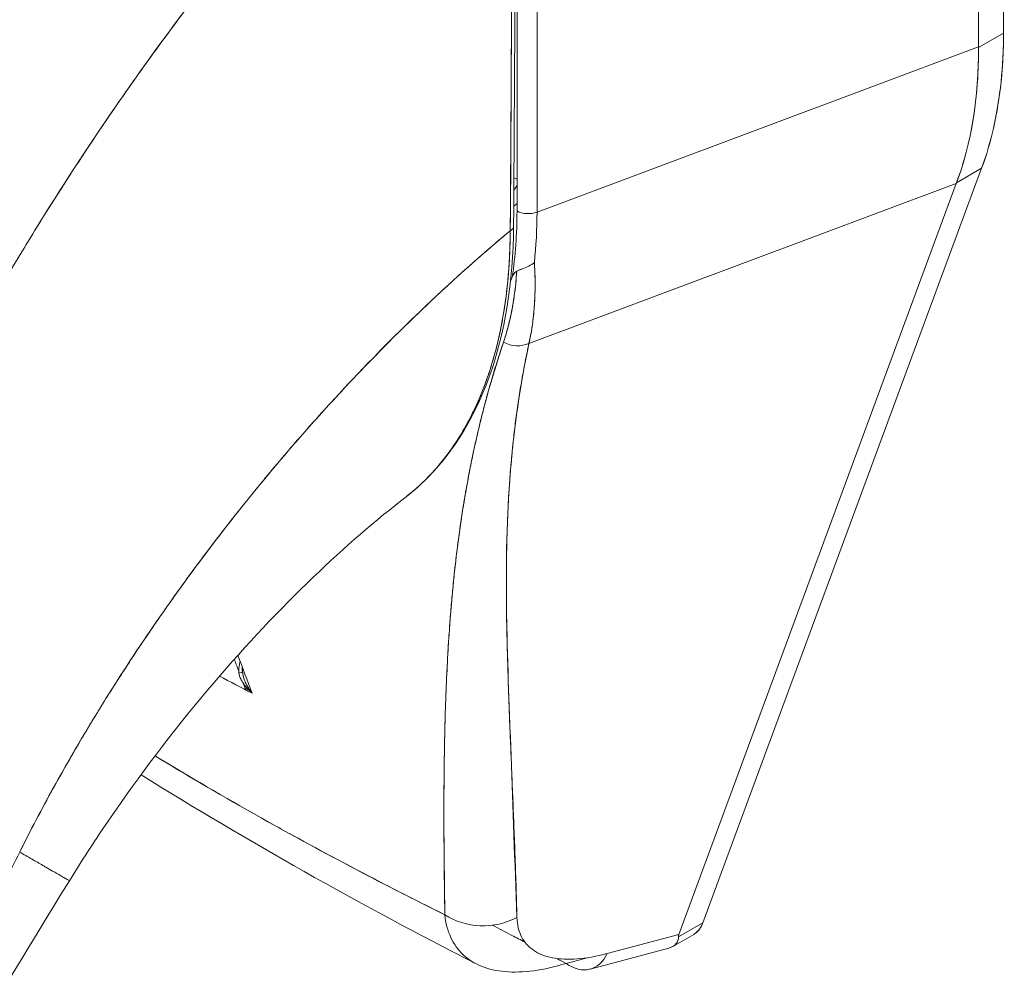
# Model space of a CAD drawing. Header units: inches. Extents: x 15 to 357, y 5 to 227.
# Tile 94 of 107: x 342.226 to 343.134, y 119.195 to 120.085. Entities that reach past the tile are written whole.
import ezdxf

# ---------------------------------------------------------------- set-up
doc = ezdxf.new("R2010")
doc.units = ezdxf.units.IN
doc.header["$LTSCALE"] = 22
doc.header["$MEASUREMENT"] = 0
doc.layers.add('Visible (ANSI)', color=7, linetype='Continuous', lineweight=5)

msp = doc.modelspace()

# ---------------------------------------------------------------- linework, layer by layer
at = {"layer": 'Visible (ANSI)'}
for p, q in [((343.13326, 120.07302), (343.13397, 120.71524)), ((343.13397, 120.71524), (343.13326, 120.07302)), ((343.11011, 120.06045), (343.11081, 120.69716)), ((343.11081, 120.69716), (343.11011, 120.06045)), ((342.68452, 119.90888), (342.68513, 120.4632)), ((342.70362, 120.46225), (342.703, 119.90793)), ((342.703, 119.90793), (342.70362, 120.46225)), ((343.13326, 120.07302), (343.11011, 120.05965)), ((343.11011, 120.05965), (343.13326, 120.07302)), ((342.703, 119.90793), (343.11011, 120.06045)), ((343.11011, 120.06045), (342.703, 119.90793)), ((343.11011, 120.06045), (343.11011, 120.05965)), ((342.85602, 119.25219), (343.11302, 119.94825)), ((343.11302, 119.94825), (342.85602, 119.25219)), ((343.08987, 119.93488), (343.11302, 119.94825)), ((343.11302, 119.94825), (343.08987, 119.93488)), ((342.69555, 119.78661), (343.08964, 119.93426)), ((343.08964, 119.93426), (342.69555, 119.78661)), ((342.83382, 119.24142), (343.08964, 119.93426)), ((343.08964, 119.93426), (342.83382, 119.24142)), ((343.08987, 119.93488), (343.08964, 119.93426)), ((343.05594, 119.92163), (343.05594, 119.92163)), ((343.04662, 119.91814), (343.04662, 119.91814)), ((342.94734, 119.88095), (342.94734, 119.88094)), ((342.43363, 119.46874), (342.43765, 119.46642)), ((342.43888, 119.4657), (342.43973, 119.46521)), ((342.61747, 119.40476), (342.61747, 119.40477)), ((342.6171, 119.36255), (342.61712, 119.36254)), ((342.85602, 119.25219), (342.83342, 119.23914)), ((342.83342, 119.23914), (342.85602, 119.25219)), ((342.83382, 119.24142), (342.76781, 119.22373)), ((342.76781, 119.22373), (342.83382, 119.24142)), ((342.82833, 119.23036), (342.84746, 119.2414)), ((342.75191, 119.20935), (342.82445, 119.22879)), ((342.74914, 119.2198), (342.72982, 119.21463))]:
    msp.add_line(p, q, dxfattribs=at)
for centre, major_axis, ratio, start_param, end_param in [((342.77552, 120.28007), (0.25296, -0.43814), 0.57735, 0.447417, 0.784158), ((342.73131, 120.25261), (-0.28059, 0.41975), 0.606308, 3.549793, 3.88722), ((342.62656, 120.00063), (0.04619, -0.08001), 0.57735, 0.216696, 0.306605), ((342.62715, 120.00018), (0.05133, -0.08891), 0.57735, 0.060891, 0.126025), ((342.31505, 120.15728), (0.27361, -0.46641), 0.532324, 0.582589, 0.734809), ((342.69472, 119.91477), (0.01444, -0.00002), 0.578085, 3.927629, 5.323892), ((342.69472, 119.91477), (-0.01443, 0.00002), 0.578085, 0.786036, 2.182299), ((342.34249, 120.11865), (-0.254, 0.44489), 0.575063, 3.813529, 3.928367), ((342.34249, 120.11865), (0.25401, -0.44488), 0.575071, 0.671929, 0.786767), ((342.67272, 119.89461), (0.00866, -0.00006), 0.581904, 5.407783, 6.283181), ((342.67272, 119.89461), (0.00866, -0.00006), 0.581904, 5.407783, 6.283181), ((342.24947, 120.31263), (0.33202, -0.57508), 0.57735, 0.367494, 0.375551), ((342.68274, 119.80511), (0.02339, -0.00714), 0.824437, 4.499544, 5.518905), ((342.68274, 119.80511), (-0.02339, 0.00714), 0.824437, 1.357951, 2.377312), ((342.62715, 119.70559), (0.05133, -0.08891), 0.57735, 1.443741, 1.446647), ((342.62624, 119.70615), (0.04619, -0.08001), 0.57735, 1.307164, 1.310379), ((342.61603, 119.70025), (0.03898, -0.06751), 0.57735, 5.828248, 5.828377), ((342.62624, 119.70615), (-0.04619, 0.08001), 0.57735, 2.467521, 2.467626), ((342.62715, 119.70559), (-0.05133, 0.08891), 0.57735, 2.427336, 2.427438), ((342.42281, 119.48372), (0.00866, 0.00016), 0.176284, 5.326465, 6.053837), ((342.42281, 119.48372), (0.00866, 0.00016), 0.176286, 5.326462, 6.053832), ((342.44138, 119.49098), (0.00323, 0.019), 0.513397, 1.813113, 2.018236), ((342.42281, 119.48372), (0.00866, 0.00016), 0.176284, 6.283178, 6.537819), ((342.42281, 119.48372), (0.00866, 0.00016), 0.176286, 6.283174, 6.537815), ((342.65366, 119.29852), (-0.05772, -0.00158), 0.852581, 0.880137, 2.111053), ((342.73696, 119.26512), (0.01495, -0.05577), 0.593437, 5.661073, 6.873705)]:
    msp.add_ellipse(centre, major_axis=major_axis, ratio=ratio, start_param=start_param, end_param=end_param, dxfattribs=at)
for points, knots in [([(342.6806, 120.43085), (342.65604, 120.40797), (342.63227, 120.38486), (342.6093, 120.36167), (342.5828, 120.3349), (342.55737, 120.30801), (342.533, 120.28115), (342.50863, 120.25429), (342.48531, 120.22746), (342.46304, 120.20081), (342.44076, 120.17415), (342.41952, 120.14768), (342.39929, 120.1215), (342.37906, 120.09532), (342.35984, 120.06943), (342.34158, 120.04395), (342.32332, 120.01847), (342.30603, 119.99338), (342.28966, 119.96879), (342.27329, 119.94419), (342.25784, 119.92008), (342.24326, 119.89652), (342.22868, 119.87297), (342.21497, 119.84997), (342.20207, 119.82758)], [0, 0, 0, 0, 0.110185, 0.110185, 0.110185, 0.237301, 0.237301, 0.237301, 0.364418, 0.364418, 0.364418, 0.491534, 0.491534, 0.491534, 0.618651, 0.618651, 0.618651, 0.745767, 0.745767, 0.745767, 0.872884, 0.872884, 0.872884, 1, 1, 1, 1]), ([(342.20207, 119.82758), (342.20376, 119.83051), (342.20546, 119.83345), (342.20717, 119.8364), (342.21985, 119.8582), (342.2333, 119.88057), (342.24757, 119.90345), (342.26183, 119.92634), (342.27691, 119.94973), (342.29286, 119.97358), (342.3088, 119.99742), (342.32561, 120.02172), (342.34332, 120.04638), (342.36104, 120.07105), (342.37966, 120.09609), (342.39922, 120.1214), (342.41878, 120.14672), (342.43928, 120.17231), (342.46075, 120.19807), (342.48223, 120.22384), (342.50467, 120.24976), (342.5281, 120.27573), (342.55153, 120.3017), (342.57595, 120.32771), (342.60137, 120.35362), (342.62678, 120.37952), (342.6532, 120.40532), (342.6806, 120.43085)], [0, 0, 0, 0, 0.016632, 0.016632, 0.016632, 0.139553, 0.139553, 0.139553, 0.262474, 0.262474, 0.262474, 0.385395, 0.385395, 0.385395, 0.508316, 0.508316, 0.508316, 0.631237, 0.631237, 0.631237, 0.754158, 0.754158, 0.754158, 0.877079, 0.877079, 0.877079, 1, 1, 1, 1]), ([(342.6806, 120.43085), (342.68051, 120.41939), (342.68044, 120.40717), (342.68039, 120.39442), (342.68037, 120.38619), (342.68035, 120.37774), (342.68034, 120.36911), (342.68034, 120.36641), (342.68033, 120.36369), (342.68033, 120.36095), (342.68033, 120.35081), (342.68033, 120.34044), (342.68033, 120.32988), (342.68034, 120.32032), (342.68034, 120.3106), (342.68033, 120.30072), (342.68033, 120.30044), (342.68033, 120.30017), (342.68033, 120.29989), (342.68033, 120.29109), (342.68032, 120.28216), (342.68031, 120.27306), (342.6803, 120.26439), (342.68028, 120.25556), (342.68025, 120.24654), (342.68023, 120.23917), (342.6802, 120.23167), (342.68017, 120.22401), (342.68013, 120.21472), (342.68009, 120.20519), (342.68004, 120.19549), (342.67995, 120.179), (342.67986, 120.16202), (342.67976, 120.14483), (342.67975, 120.14285), (342.67974, 120.14088), (342.67973, 120.1389), (342.67964, 120.12328), (342.67954, 120.10757), (342.67946, 120.09182), (342.67941, 120.08241), (342.67936, 120.07298), (342.67932, 120.06359), (342.67929, 120.05915), (342.67927, 120.05471), (342.67925, 120.05029), (342.67923, 120.04476), (342.6792, 120.03925), (342.67918, 120.03376), (342.67913, 120.02305), (342.67908, 120.01244), (342.67904, 120.00198), (342.67898, 119.99037), (342.67894, 119.97895), (342.67888, 119.96785), (342.67888, 119.96687), (342.67887, 119.96588), (342.67887, 119.9649), (342.67881, 119.9532), (342.67874, 119.94185), (342.67866, 119.93095), (342.67856, 119.91666), (342.67843, 119.90315), (342.67824, 119.8907)], [0, 0, 0, 0, 0.086854, 0.086854, 0.086854, 0.142857, 0.142857, 0.142857, 0.160393, 0.160393, 0.160393, 0.225332, 0.225332, 0.225332, 0.284072, 0.284072, 0.284072, 0.285714, 0.285714, 0.285714, 0.337995, 0.337995, 0.337995, 0.387858, 0.387858, 0.387858, 0.428571, 0.428571, 0.428571, 0.477903, 0.477903, 0.477903, 0.561799, 0.561799, 0.561799, 0.571429, 0.571429, 0.571429, 0.647398, 0.647398, 0.647398, 0.692793, 0.692793, 0.692793, 0.714286, 0.714286, 0.714286, 0.741164, 0.741164, 0.741164, 0.793671, 0.793671, 0.793671, 0.851961, 0.851961, 0.851961, 0.857143, 0.857143, 0.857143, 0.918923, 0.918923, 0.918923, 1, 1, 1, 1]), ([(342.67824, 119.8907), (342.67859, 119.93398), (342.67887, 119.97759), (342.67912, 120.02149), (342.67921, 120.03676), (342.6793, 120.05206), (342.67938, 120.0674), (342.67952, 120.09405), (342.67965, 120.1208), (342.67978, 120.14767), (342.67993, 120.18072), (342.68008, 120.21394), (342.6802, 120.24735), (342.68024, 120.25943), (342.68028, 120.27153), (342.68032, 120.28366), (342.68047, 120.33234), (342.68055, 120.38141), (342.6806, 120.43085)], [0, 0, 0, 0, 0.247318, 0.247318, 0.247318, 0.333333, 0.333333, 0.333333, 0.482783, 0.482783, 0.482783, 0.666667, 0.666667, 0.666667, 0.733158, 0.733158, 0.733158, 1, 1, 1, 1]), ([(343.13326, 120.07302), (343.13325, 120.05757), (343.13249, 120.04264), (343.13097, 120.02815), (343.12945, 120.01366), (343.12717, 119.99961), (343.12417, 119.98627), (343.12118, 119.97292), (343.11747, 119.96028), (343.11302, 119.94825)], [0, 0, 0, 0, 0.333333, 0.333333, 0.333333, 0.666667, 0.666667, 0.666667, 1, 1, 1, 1]), ([(343.11011, 120.05965), (343.11024, 120.04428), (343.10956, 120.02932), (343.10809, 120.01487), (343.10663, 120.00042), (343.10436, 119.98648), (343.10132, 119.97312), (343.09828, 119.95976), (343.09445, 119.94699), (343.08987, 119.93488)], [0, 0, 0, 0, 0.333333, 0.333333, 0.333333, 0.666667, 0.666667, 0.666667, 1, 1, 1, 1]), ([(343.11011, 120.06045), (343.11011, 120.06036), (343.11011, 120.06028), (343.11011, 120.06019), (343.11011, 120.0601), (343.11011, 120.06001), (343.11011, 120.05992), (343.11011, 120.05983), (343.11011, 120.05974), (343.11011, 120.05965)], [0, 0, 0, 0, 0.333333, 0.333333, 0.333333, 0.666667, 0.666667, 0.666667, 1, 1, 1, 1]), ([(342.68455, 119.93834), (342.68392, 119.93852), (342.68329, 119.93872), (342.68268, 119.93894), (342.68234, 119.93907), (342.68201, 119.93921), (342.68168, 119.93935)], [0.663702, 0.663702, 0.663702, 0.663702, 0.75, 0.75, 0.75, 0.7984208, 0.7984208, 0.7984208, 0.7984208]), ([(343.08987, 119.93488), (343.08984, 119.93481), (343.08982, 119.93474), (343.08979, 119.93467), (343.08976, 119.9346), (343.08974, 119.93453), (343.08971, 119.93446), (343.08969, 119.93439), (343.08966, 119.93433), (343.08964, 119.93426)], [0, 0, 0, 0, 0.333333, 0.333333, 0.333333, 0.666667, 0.666667, 0.666667, 1, 1, 1, 1]), ([(342.68138, 119.89455), (342.68103, 119.8436), (342.67338, 119.79613), (342.64435, 119.71558), (342.62264, 119.68133), (342.59098, 119.65228), (342.58671, 119.64868), (342.58231, 119.64528)], [0, 0, 0, 0, 0.647411, 0.647411, 1.290902, 1.290902, 1.387451, 1.387451, 1.387451, 1.387451]), ([(342.22583, 119.31734), (342.23524, 119.33619), (342.24563, 119.35606), (342.25711, 119.37686), (342.26859, 119.39768), (342.28116, 119.41942), (342.29491, 119.44197), (342.30865, 119.46452), (342.32356, 119.48787), (342.33971, 119.51186), (342.35586, 119.53586), (342.37325, 119.56049), (342.39192, 119.58556), (342.4106, 119.61064), (342.43057, 119.63615), (342.45185, 119.66186), (342.47312, 119.68758), (342.49571, 119.71349), (342.51961, 119.73932), (342.5435, 119.76515), (342.5687, 119.79089), (342.59517, 119.81624), (342.62163, 119.84158), (342.64935, 119.86652), (342.67824, 119.8907)], [0, 0, 0, 0, 0.124948, 0.124948, 0.124948, 0.249955, 0.249955, 0.249955, 0.374963, 0.374963, 0.374963, 0.49997, 0.49997, 0.49997, 0.624978, 0.624978, 0.624978, 0.749985, 0.749985, 0.749985, 0.874993, 0.874993, 0.874993, 1, 1, 1, 1]), ([(342.67824, 119.8907), (342.66991, 119.88372), (342.66167, 119.87668), (342.65353, 119.86959), (342.63902, 119.85695), (342.62484, 119.84413), (342.61098, 119.8312), (342.59713, 119.81826), (342.5836, 119.80519), (342.57041, 119.79205), (342.55722, 119.77891), (342.54437, 119.76568), (342.53186, 119.75242), (342.51935, 119.73917), (342.50718, 119.72587), (342.49536, 119.71258), (342.48354, 119.69929), (342.47206, 119.68601), (342.46093, 119.67276), (342.4498, 119.65952), (342.43902, 119.64632), (342.42859, 119.63319), (342.41815, 119.62007), (342.40806, 119.60702), (342.3983, 119.59408), (342.38855, 119.58114), (342.37914, 119.56831), (342.37007, 119.55562), (342.36099, 119.54293), (342.35225, 119.53037), (342.34384, 119.51798), (342.33543, 119.5056), (342.32735, 119.49337), (342.31959, 119.48133), (342.31183, 119.4693), (342.30439, 119.45745), (342.29726, 119.44581), (342.29012, 119.43418), (342.2833, 119.42275), (342.27678, 119.41155), (342.27026, 119.40035), (342.26403, 119.38938), (342.2581, 119.37865), (342.25216, 119.36792), (342.24651, 119.35744), (342.24114, 119.34722), (342.23577, 119.337), (342.23067, 119.32703), (342.22583, 119.31734)], [0, 0, 0, 0, 0.036069, 0.036069, 0.036069, 0.100331, 0.100331, 0.100331, 0.164593, 0.164593, 0.164593, 0.228855, 0.228855, 0.228855, 0.293118, 0.293118, 0.293118, 0.35738, 0.35738, 0.35738, 0.421642, 0.421642, 0.421642, 0.485904, 0.485904, 0.485904, 0.550166, 0.550166, 0.550166, 0.614429, 0.614429, 0.614429, 0.678691, 0.678691, 0.678691, 0.742953, 0.742953, 0.742953, 0.807215, 0.807215, 0.807215, 0.871477, 0.871477, 0.871477, 0.93574, 0.93574, 0.93574, 1, 1, 1, 1]), ([(342.58231, 119.64528), (342.58243, 119.64537), (342.58255, 119.64547), (342.58267, 119.64556), (342.5829, 119.64574), (342.58314, 119.64592), (342.58337, 119.64611), (342.58762, 119.64944), (342.59176, 119.65299), (342.59577, 119.65673), (342.60024, 119.6609), (342.60456, 119.66532), (342.60871, 119.66998), (342.6128, 119.67457), (342.61673, 119.67939), (342.62049, 119.68444), (342.62149, 119.68577), (342.62247, 119.68712), (342.62344, 119.68849), (342.62607, 119.69219), (342.62862, 119.696), (342.63107, 119.69993), (342.63435, 119.70517), (342.63748, 119.71062), (342.64044, 119.71626), (342.64332, 119.72174), (342.64604, 119.7274), (342.64861, 119.73324), (342.65025, 119.73697), (342.65182, 119.74077), (342.65333, 119.74464), (342.6541, 119.74663), (342.65486, 119.74863), (342.6556, 119.75066), (342.65769, 119.75637), (342.65964, 119.76223), (342.66145, 119.76822), (342.66308, 119.77363), (342.66459, 119.77914), (342.66599, 119.78476), (342.66729, 119.78999), (342.66848, 119.79531), (342.66958, 119.80071), (342.67038, 119.80467), (342.67113, 119.80867), (342.67182, 119.81272), (342.67208, 119.81423), (342.67233, 119.81576), (342.67257, 119.81729), (342.67348, 119.82299), (342.67428, 119.82879), (342.67497, 119.83467), (342.67568, 119.84068), (342.67627, 119.84678), (342.67675, 119.85296), (342.67724, 119.85928), (342.67761, 119.86568), (342.67786, 119.87216), (342.67809, 119.87827), (342.67822, 119.88445), (342.67824, 119.8907)], [0.5529206, 0.5529206, 0.5529206, 0.5529206, 0.553815, 0.553815, 0.553815, 0.5555556, 0.5555556, 0.5555556, 0.5873197, 0.5873197, 0.5873197, 0.6226959, 0.6226959, 0.6226959, 0.6574867, 0.6574867, 0.6574867, 0.6666667, 0.6666667, 0.6666667, 0.6915609, 0.6915609, 0.6915609, 0.7248127, 0.7248127, 0.7248127, 0.7571311, 0.7571311, 0.7571311, 0.7777778, 0.7777778, 0.7777778, 0.7883997, 0.7883997, 0.7883997, 0.8183588, 0.8183588, 0.8183588, 0.845378, 0.845378, 0.845378, 0.870503, 0.870503, 0.870503, 0.8888889, 0.8888889, 0.8888889, 0.8957748, 0.8957748, 0.8957748, 0.9214813, 0.9214813, 0.9214813, 0.9477805, 0.9477805, 0.9477805, 0.9746573, 0.9746573, 0.9746573, 1, 1, 1, 1]), ([(342.67824, 119.8907), (342.67819, 119.87957), (342.6778, 119.86758), (342.67691, 119.85531), (342.67638, 119.84786), (342.67566, 119.84031), (342.67474, 119.83278), (342.67407, 119.82723), (342.67329, 119.8217), (342.6724, 119.81616), (342.6702, 119.80262), (342.66733, 119.78909), (342.66353, 119.77543), (342.6633, 119.77459), (342.66306, 119.77375), (342.66282, 119.77291), (342.65923, 119.76033), (342.65482, 119.74767), (342.64955, 119.73541), (342.6464, 119.72808), (342.64294, 119.72088), (342.6392, 119.71392), (342.63631, 119.70856), (342.63325, 119.70333), (342.63004, 119.69829), (342.62236, 119.68623), (342.61381, 119.6753), (342.60504, 119.66596), (342.60476, 119.66567), (342.60449, 119.66538), (342.60421, 119.66509), (342.59701, 119.65752), (342.5897, 119.65098), (342.58231, 119.64528)], [0, 0, 0, 0, 0.0478542, 0.0478542, 0.0478542, 0.0769231, 0.0769231, 0.0769231, 0.0983166, 0.0983166, 0.0983166, 0.1506385, 0.1506385, 0.1506385, 0.1538462, 0.1538462, 0.1538462, 0.2019809, 0.2019809, 0.2019809, 0.2307692, 0.2307692, 0.2307692, 0.2529487, 0.2529487, 0.2529487, 0.3060298, 0.3060298, 0.3060298, 0.3076923, 0.3076923, 0.3076923, 0.351225, 0.351225, 0.351225, 0.351225]), ([(342.68428, 119.85349), (342.68596, 119.85415), (342.6878, 119.85484), (342.68968, 119.85557), (342.69157, 119.85631), (342.6935, 119.85709), (342.69536, 119.85806), (342.69722, 119.85902), (342.699, 119.86018), (342.70054, 119.8614)], [0, 0, 0, 0, 0.333333, 0.333333, 0.333333, 0.666667, 0.666667, 0.666667, 1, 1, 1, 1]), ([(342.70054, 119.8614), (342.69901, 119.86017), (342.69721, 119.85901), (342.69535, 119.85805), (342.69348, 119.85709), (342.69156, 119.8563), (342.68967, 119.85557), (342.68881, 119.85524), (342.68797, 119.85491), (342.68714, 119.8546), (342.68614, 119.85422), (342.68518, 119.85385), (342.68428, 119.85349)], [0, 0, 0, 0, 0.333333, 0.333333, 0.333333, 0.666667, 0.666667, 0.666667, 0.817044, 0.817044, 0.817044, 1, 1, 1, 1]), ([(342.70054, 119.8614), (342.70072, 119.85864), (342.70086, 119.8559), (342.70096, 119.85318), (342.7012, 119.84718), (342.70126, 119.84128), (342.70115, 119.8355), (342.70114, 119.83532), (342.70114, 119.83514), (342.70114, 119.83496), (342.70102, 119.82936), (342.70074, 119.82387), (342.7003, 119.81849), (342.70006, 119.81562), (342.69979, 119.81279), (342.69946, 119.80999), (342.69916, 119.80736), (342.69881, 119.80475), (342.69843, 119.80218), (342.69764, 119.79686), (342.69668, 119.79167), (342.69555, 119.78661)], [0, 0, 0, 0, 0.10182, 0.10182, 0.10182, 0.326366, 0.326366, 0.326366, 0.333333, 0.333333, 0.333333, 0.550921, 0.550921, 0.550921, 0.666667, 0.666667, 0.666667, 0.775448, 0.775448, 0.775448, 1, 1, 1, 1]), ([(342.69555, 119.78661), (342.69722, 119.79412), (342.69853, 119.80192), (342.69946, 119.80999), (342.70039, 119.81805), (342.70096, 119.82639), (342.70114, 119.83497), (342.70132, 119.84354), (342.70112, 119.85236), (342.70054, 119.8614)], [0, 0, 0, 0, 0.3333333, 0.3333333, 0.3333333, 0.6666667, 0.6666667, 0.6666667, 0.9999952, 0.9999952, 0.9999952, 0.9999952]), ([(342.67204, 119.78776), (342.67426, 119.79435), (342.6762, 119.80119), (342.67785, 119.80827), (342.6795, 119.81535), (342.68087, 119.82266), (342.68194, 119.8302), (342.68302, 119.83774), (342.6838, 119.84551), (342.68428, 119.85349)], [0, 0, 0, 0, 0.333333, 0.333333, 0.333333, 0.666667, 0.666667, 0.666667, 1, 1, 1, 1]), ([(342.67204, 119.78776), (342.67367, 119.79261), (342.67515, 119.79759), (342.67647, 119.80268), (342.6778, 119.8078), (342.67897, 119.81304), (342.67999, 119.8184), (342.68101, 119.82379), (342.68187, 119.82929), (342.68257, 119.8349), (342.68327, 119.84054), (342.68382, 119.84629), (342.6842, 119.85214), (342.68423, 119.85259), (342.68425, 119.85304), (342.68428, 119.85349)], [0, 0, 0, 0, 0.243497, 0.243497, 0.243497, 0.488085, 0.488085, 0.488085, 0.733901, 0.733901, 0.733901, 0.981098, 0.981098, 0.981098, 1, 1, 1, 1]), ([(342.68428, 119.85349), (342.68365, 119.8531), (342.68308, 119.85264), (342.68259, 119.85208), (342.6821, 119.85151), (342.68169, 119.85085), (342.68129, 119.85015), (342.68089, 119.84946), (342.68049, 119.84873), (342.68013, 119.84795)], [0, 0, 0, 0, 0.333333, 0.333333, 0.333333, 0.666667, 0.666667, 0.666667, 1, 1, 1, 1]), ([(342.68428, 119.85349), (342.68364, 119.8531), (342.68308, 119.85264), (342.68259, 119.85208), (342.6821, 119.85152), (342.68169, 119.85085), (342.68129, 119.85015), (342.68088, 119.84946), (342.68049, 119.84873), (342.68013, 119.84795)], [0, 0, 0, 0, 0.333333, 0.333333, 0.333333, 0.666667, 0.666667, 0.666667, 1, 1, 1, 1]), ([(342.61793, 119.25958), (342.61761, 119.28938), (342.61721, 119.31743), (342.61711, 119.34361), (342.61702, 119.36979), (342.61723, 119.39409), (342.61768, 119.41696), (342.61813, 119.43982), (342.61881, 119.46123), (342.61977, 119.48157), (342.62072, 119.5019), (342.62195, 119.52114), (342.62345, 119.53962), (342.62496, 119.55809), (342.62675, 119.5758), (342.62884, 119.59298), (342.63094, 119.61016), (342.63334, 119.62682), (342.63609, 119.64318), (342.63884, 119.65953), (342.64193, 119.67558), (342.64543, 119.69154), (342.64892, 119.7075), (342.65282, 119.72336), (342.65723, 119.73932), (342.66164, 119.75528), (342.66657, 119.77134), (342.67204, 119.78776)], [0, 0, 0, 0, 0.111111, 0.111111, 0.111111, 0.222222, 0.222222, 0.222222, 0.333333, 0.333333, 0.333333, 0.444444, 0.444444, 0.444444, 0.555556, 0.555556, 0.555556, 0.666667, 0.666667, 0.666667, 0.777778, 0.777778, 0.777778, 0.888889, 0.888889, 0.888889, 1, 1, 1, 1]), ([(342.61793, 119.25958), (342.61777, 119.26967), (342.61763, 119.27964), (342.61751, 119.28951), (342.6174, 119.29905), (342.6173, 119.30849), (342.61724, 119.31783), (342.61717, 119.3269), (342.61713, 119.33588), (342.61711, 119.34478), (342.6171, 119.35342), (342.61711, 119.36199), (342.61715, 119.37047), (342.61719, 119.37874), (342.61725, 119.38693), (342.61735, 119.39504), (342.6174, 119.39997), (342.61747, 119.40488), (342.61755, 119.40976), (342.6176, 119.41271), (342.61765, 119.41566), (342.61771, 119.4186), (342.61786, 119.4262), (342.61804, 119.43375), (342.61825, 119.44123), (342.61846, 119.44856), (342.6187, 119.45583), (342.61898, 119.46304), (342.61925, 119.47012), (342.61955, 119.47714), (342.61989, 119.48411), (342.62022, 119.49096), (342.62058, 119.49776), (342.62099, 119.50452), (342.62138, 119.51117), (342.62181, 119.51777), (342.62228, 119.52434), (342.62275, 119.53081), (342.62325, 119.53724), (342.62379, 119.54364), (342.62384, 119.54425), (342.62389, 119.54487), (342.62394, 119.54549), (342.62443, 119.55118), (342.62495, 119.55684), (342.6255, 119.56247), (342.62611, 119.56865), (342.62675, 119.5748), (342.62744, 119.58091), (342.62812, 119.58697), (342.62884, 119.593), (342.6296, 119.599), (342.63036, 119.60496), (342.63116, 119.6109), (342.632, 119.6168), (342.63284, 119.62268), (342.63372, 119.62853), (342.63465, 119.63435), (342.63557, 119.64016), (342.63654, 119.64595), (342.63756, 119.65171), (342.63858, 119.65746), (342.63964, 119.6632), (342.64075, 119.66891), (342.64085, 119.66945), (342.64096, 119.66999), (342.64106, 119.67054), (342.64208, 119.67571), (342.64313, 119.68086), (342.64422, 119.68599), (342.64543, 119.69168), (342.64669, 119.69735), (342.64799, 119.70299), (342.64931, 119.70866), (342.65067, 119.71431), (342.65209, 119.71994), (342.65352, 119.72561), (342.65499, 119.73125), (342.65652, 119.73687), (342.65807, 119.74254), (342.65967, 119.74819), (342.66132, 119.75381), (342.66299, 119.75949), (342.66471, 119.76514), (342.66648, 119.77076), (342.66829, 119.77647), (342.67014, 119.78213), (342.67204, 119.78776)], [0, 0, 0, 0, 0.047674, 0.047674, 0.047674, 0.093754, 0.093754, 0.093754, 0.138483, 0.138483, 0.138483, 0.181962, 0.181962, 0.181962, 0.224293, 0.224293, 0.224293, 0.25, 0.25, 0.25, 0.265575, 0.265575, 0.265575, 0.305906, 0.305906, 0.305906, 0.345378, 0.345378, 0.345378, 0.384081, 0.384081, 0.384081, 0.422102, 0.422102, 0.422102, 0.459526, 0.459526, 0.459526, 0.496435, 0.496435, 0.496435, 0.5, 0.5, 0.5, 0.53291, 0.53291, 0.53291, 0.569025, 0.569025, 0.569025, 0.604849, 0.604849, 0.604849, 0.640453, 0.640453, 0.640453, 0.675905, 0.675905, 0.675905, 0.711275, 0.711275, 0.711275, 0.746632, 0.746632, 0.746632, 0.75, 0.75, 0.75, 0.782043, 0.782043, 0.782043, 0.817582, 0.817582, 0.817582, 0.853329, 0.853329, 0.853329, 0.889364, 0.889364, 0.889364, 0.925766, 0.925766, 0.925766, 0.962618, 0.962618, 0.962618, 1, 1, 1, 1]), ([(342.6845, 119.25714), (342.68248, 119.30886), (342.68082, 119.35852), (342.67905, 119.40583), (342.67729, 119.45315), (342.67541, 119.49811), (342.67485, 119.54157), (342.67429, 119.58503), (342.67505, 119.62698), (342.67836, 119.66778), (342.68168, 119.70858), (342.68754, 119.74823), (342.69555, 119.78661)], [0, 0, 0, 0, 0.25, 0.25, 0.25, 0.5, 0.5, 0.5, 0.75, 0.75, 0.75, 1, 1, 1, 1]), ([(342.69555, 119.78661), (342.69432, 119.78094), (342.69317, 119.7753), (342.69207, 119.76969), (342.69097, 119.76404), (342.68993, 119.75842), (342.68896, 119.75283), (342.68798, 119.7472), (342.68706, 119.74159), (342.6862, 119.73601), (342.68534, 119.73037), (342.68453, 119.72477), (342.68379, 119.71919), (342.68303, 119.71355), (342.68233, 119.70794), (342.68169, 119.70235), (342.68104, 119.69669), (342.68045, 119.69106), (342.67991, 119.68545), (342.67936, 119.67976), (342.67886, 119.6741), (342.67842, 119.66846), (342.67796, 119.66273), (342.67756, 119.65702), (342.6772, 119.65134), (342.67683, 119.64555), (342.67652, 119.63979), (342.67624, 119.63404), (342.67596, 119.62818), (342.67573, 119.62235), (342.67553, 119.61653), (342.67533, 119.61058), (342.67517, 119.60466), (342.67505, 119.59875), (342.67492, 119.5927), (342.67483, 119.58667), (342.67478, 119.58066), (342.67472, 119.57449), (342.6747, 119.56834), (342.67471, 119.5622), (342.67472, 119.5559), (342.67476, 119.5496), (342.67483, 119.54332), (342.67489, 119.53686), (342.67499, 119.5304), (342.67511, 119.52396), (342.67517, 119.52088), (342.67524, 119.5178), (342.6753, 119.51472), (342.67538, 119.51116), (342.67547, 119.50761), (342.67556, 119.50406), (342.67574, 119.49721), (342.67593, 119.49037), (342.67615, 119.48354), (342.67637, 119.47646), (342.6766, 119.4694), (342.67686, 119.46234), (342.67712, 119.45501), (342.67739, 119.44769), (342.67767, 119.44038), (342.67797, 119.43277), (342.67827, 119.42517), (342.67858, 119.41757), (342.6789, 119.40965), (342.67923, 119.40174), (342.67955, 119.39382), (342.67989, 119.38556), (342.68024, 119.3773), (342.68057, 119.36904), (342.68092, 119.3604), (342.68127, 119.35176), (342.68161, 119.34311), (342.68196, 119.33405), (342.68231, 119.32499), (342.68263, 119.31592), (342.68298, 119.3064), (342.68331, 119.29688), (342.68361, 119.28733), (342.68393, 119.27728), (342.68423, 119.26722), (342.6845, 119.25714)], [0, 0, 0, 0, 0.029086, 0.029086, 0.029086, 0.058387, 0.058387, 0.058387, 0.087935, 0.087935, 0.087935, 0.117777, 0.117777, 0.117777, 0.147957, 0.147957, 0.147957, 0.178529, 0.178529, 0.178529, 0.20955, 0.20955, 0.20955, 0.24108, 0.24108, 0.24108, 0.273185, 0.273185, 0.273185, 0.305936, 0.305936, 0.305936, 0.339407, 0.339407, 0.339407, 0.37368, 0.37368, 0.37368, 0.408841, 0.408841, 0.408841, 0.44498, 0.44498, 0.44498, 0.482193, 0.482193, 0.482193, 0.5, 0.5, 0.5, 0.520588, 0.520588, 0.520588, 0.560289, 0.560289, 0.560289, 0.60142, 0.60142, 0.60142, 0.644109, 0.644109, 0.644109, 0.688496, 0.688496, 0.688496, 0.734731, 0.734731, 0.734731, 0.782977, 0.782977, 0.782977, 0.833414, 0.833414, 0.833414, 0.886232, 0.886232, 0.886232, 0.941632, 0.941632, 0.941632, 1, 1, 1, 1]), ([(342.58231, 119.64528), (342.55507, 119.62421), (342.52559, 119.59883), (342.4657, 119.54137), (342.43461, 119.50836), (342.37267, 119.43585), (342.34142, 119.39514), (342.2987, 119.33339), (342.28468, 119.31192), (342.27171, 119.29085)], [0, 0, 0, 0, 0.448148, 0.448148, 0.920666, 0.920666, 1.442511, 1.442511, 1.718265, 1.718265, 1.718265, 1.718265]), ([(342.4292, 119.49315), (342.42912, 119.49286), (342.42904, 119.49257), (342.42897, 119.49228), (342.42878, 119.4915), (342.42861, 119.49073), (342.42847, 119.48995), (342.4283, 119.48906), (342.42816, 119.48816), (342.42806, 119.48729), (342.42787, 119.48566), (342.4278, 119.48408), (342.42783, 119.48256)], [0.27606, 0.27606, 0.27606, 0.27606, 0.3333333, 0.3333333, 0.3333333, 0.4872647, 0.4872647, 0.4872647, 0.6666667, 0.6666667, 0.6666667, 1, 1, 1, 1]), ([(342.44017, 119.46405), (342.43916, 119.46529), (342.43821, 119.46659), (342.43732, 119.46795), (342.43653, 119.46916), (342.43579, 119.47042), (342.43511, 119.47172), (342.4345, 119.47288), (342.43394, 119.47408), (342.43344, 119.4753), (342.43299, 119.4764), (342.43259, 119.47752), (342.43225, 119.47866), (342.43194, 119.4797), (342.43169, 119.48076), (342.4315, 119.48182), (342.43135, 119.48263), (342.43125, 119.48344), (342.43119, 119.48425)], [0, 0, 0, 0, 0.2168, 0.2168, 0.2168, 0.411608, 0.411608, 0.411608, 0.586786, 0.586786, 0.586786, 0.744952, 0.744952, 0.744952, 0.889851, 0.889851, 0.889851, 1, 1, 1, 1]), ([(342.43147, 119.48387), (342.4315, 119.48231), (342.43175, 119.48071), (342.43239, 119.4782), (342.43269, 119.47725), (342.43304, 119.47632)], [0, 0, 0, 0, 0.01678545, 0.01678545, 0.02711706, 0.02711706, 0.02711706, 0.02711706]), ([(342.42783, 119.48256), (342.42799, 119.48181), (342.4282, 119.48105), (342.42846, 119.48029), (342.42878, 119.47931), (342.42919, 119.47833), (342.42966, 119.47734), (342.42981, 119.47702), (342.42998, 119.47669), (342.43015, 119.47636), (342.43052, 119.47565), (342.43092, 119.47494), (342.43136, 119.47424), (342.43204, 119.47314), (342.4328, 119.47205), (342.43363, 119.47096), (342.43386, 119.47068), (342.43408, 119.47039), (342.43431, 119.47011), (342.43501, 119.46925), (342.43576, 119.4684), (342.43655, 119.46755), (342.43767, 119.46636), (342.43887, 119.46519), (342.44017, 119.46405)], [0, 0, 0, 0, 0.123961, 0.123961, 0.123961, 0.281069, 0.281069, 0.281069, 0.333333, 0.333333, 0.333333, 0.445965, 0.445965, 0.445965, 0.620741, 0.620741, 0.620741, 0.666667, 0.666667, 0.666667, 0.805209, 0.805209, 0.805209, 1, 1, 1, 1]), ([(342.35066, 119.40609), (342.37048, 119.39405), (342.39053, 119.38216), (342.41082, 119.37041), (342.44406, 119.35117), (342.47794, 119.33234), (342.51238, 119.31391), (342.54683, 119.29549), (342.58184, 119.27747), (342.61793, 119.25958)], [0.3473903, 0.3473903, 0.3473903, 0.3473903, 0.5, 0.5, 0.5, 0.75, 0.75, 0.75, 1, 1, 1, 1]), ([(342.35066, 119.40609), (342.35408, 119.40402), (342.35749, 119.40195), (342.36091, 119.39989), (342.3936, 119.3802), (342.42656, 119.36111), (342.46051, 119.34221), (342.46609, 119.33911), (342.4717, 119.33601), (342.47733, 119.33291), (342.50508, 119.31766), (342.53357, 119.30251), (342.56262, 119.28754), (342.58085, 119.27814), (342.5993, 119.26882), (342.61793, 119.25958)], [0.3455367, 0.3455367, 0.3455367, 0.3455367, 0.3719957, 0.3719957, 0.3719957, 0.6250804, 0.6250804, 0.6250804, 0.6666667, 0.6666667, 0.6666667, 0.8714645, 0.8714645, 0.8714645, 1, 1, 1, 1]), ([(342.03443, 118.89051), (342.04188, 118.90799), (342.04923, 118.92522), (342.05654, 118.94236), (342.06384, 118.9595), (342.07111, 118.97654), (342.07841, 118.9936), (342.08572, 119.01066), (342.09305, 119.02775), (342.10048, 119.04494), (342.10791, 119.06214), (342.11544, 119.07945), (342.12313, 119.09694), (342.13082, 119.11443), (342.13866, 119.1321), (342.14671, 119.15), (342.15477, 119.16789), (342.16303, 119.18601), (342.17154, 119.20437), (342.18006, 119.22273), (342.18882, 119.24133), (342.19786, 119.26017), (342.2069, 119.279), (342.21622, 119.29806), (342.22583, 119.31734)], [0, 0, 0, 0, 0.125006, 0.125006, 0.125006, 0.250011, 0.250011, 0.250011, 0.375017, 0.375017, 0.375017, 0.500022, 0.500022, 0.500022, 0.625028, 0.625028, 0.625028, 0.750033, 0.750033, 0.750033, 0.875039, 0.875039, 0.875039, 1, 1, 1, 1]), ([(342.27171, 119.29085), (342.27171, 119.29085), (342.27167, 119.29088), (342.27157, 119.29093), (342.27152, 119.29097), (342.27145, 119.29101), (342.27136, 119.29106), (342.2709, 119.29133), (342.26999, 119.29186), (342.26863, 119.29264), (342.26772, 119.29316), (342.26661, 119.2938), (342.2653, 119.29456), (342.26472, 119.2949), (342.2641, 119.29525), (342.26344, 119.29563), (342.26138, 119.29682), (342.25894, 119.29823), (342.25612, 119.29986), (342.25421, 119.30096), (342.25212, 119.30217), (342.24985, 119.30347), (342.24896, 119.30399), (342.24803, 119.30452), (342.24709, 119.30507), (342.24394, 119.30688), (342.24049, 119.30887), (342.23682, 119.31099), (342.23333, 119.31301), (342.22964, 119.31514), (342.22583, 119.31734)], [0.4709909, 0.4709909, 0.4709909, 0.4709909, 0.5, 0.5, 0.5, 0.5170583, 0.5170583, 0.5170583, 0.6064626, 0.6064626, 0.6064626, 0.6666667, 0.6666667, 0.6666667, 0.6933072, 0.6933072, 0.6933072, 0.7767915, 0.7767915, 0.7767915, 0.8333333, 0.8333333, 0.8333333, 0.855634, 0.855634, 0.855634, 0.9296838, 0.9296838, 0.9296838, 1, 1, 1, 1]), ([(342.22583, 119.31734), (342.22964, 119.31514), (342.23333, 119.31301), (342.23682, 119.31099), (342.24049, 119.30887), (342.24394, 119.30688), (342.24709, 119.30507), (342.24803, 119.30452), (342.24894, 119.304), (342.24983, 119.30349), (342.2521, 119.30218), (342.2542, 119.30097), (342.25612, 119.29986), (342.25894, 119.29823), (342.26138, 119.29682), (342.26344, 119.29563), (342.2641, 119.29525), (342.26472, 119.2949), (342.26529, 119.29456), (342.26661, 119.29381), (342.26772, 119.29316), (342.26863, 119.29264), (342.26999, 119.29186), (342.2709, 119.29133), (342.27136, 119.29106), (342.27145, 119.29101), (342.27152, 119.29097), (342.27157, 119.29093), (342.27167, 119.29088), (342.27171, 119.29085), (342.27171, 119.29085)], [0, 0, 0, 0, 0.0704243, 0.0704243, 0.0704243, 0.1445341, 0.1445341, 0.1445341, 0.1666667, 0.1666667, 0.1666667, 0.2233436, 0.2233436, 0.2233436, 0.3067348, 0.3067348, 0.3067348, 0.3333333, 0.3333333, 0.3333333, 0.3935461, 0.3935461, 0.3935461, 0.4829722, 0.4829722, 0.4829722, 0.5, 0.5, 0.5, 0.5290393, 0.5290393, 0.5290393, 0.5290393]), ([(342.61793, 119.25958), (342.61871, 119.25186), (342.62058, 119.24478), (342.62344, 119.23857), (342.6263, 119.23236), (342.63013, 119.22702), (342.63488, 119.22258), (342.63963, 119.21813), (342.6453, 119.21458), (342.6518, 119.21197), (342.6583, 119.20936), (342.66562, 119.2077), (342.67367, 119.20701), (342.68173, 119.20632), (342.6905, 119.2066), (342.69991, 119.20787), (342.70933, 119.20914), (342.71939, 119.21142), (342.72982, 119.21463)], [0, 0, 0, 0, 0.166667, 0.166667, 0.166667, 0.333333, 0.333333, 0.333333, 0.5, 0.5, 0.5, 0.666667, 0.666667, 0.666667, 0.833333, 0.833333, 0.833333, 1, 1, 1, 1]), ([(342.76781, 119.22373), (342.75774, 119.22107), (342.7485, 119.21941), (342.74003, 119.21876), (342.73156, 119.21811), (342.72387, 119.21848), (342.71712, 119.21982), (342.71037, 119.22115), (342.70457, 119.22346), (342.69979, 119.22672), (342.69502, 119.22998), (342.69127, 119.23418), (342.68871, 119.23926), (342.68614, 119.24434), (342.68476, 119.25029), (342.6845, 119.25714)], [0, 0, 0, 0, 0.2, 0.2, 0.2, 0.4, 0.4, 0.4, 0.6, 0.6, 0.6, 0.8, 0.8, 0.8, 1, 1, 1, 1]), ([(342.69189, 119.23417), (342.68785, 119.23628), (342.68382, 119.23838), (342.6798, 119.2405), (342.67386, 119.24361), (342.66794, 119.24674), (342.66204, 119.24987)], [0.09530712, 0.09530712, 0.09530712, 0.09530712, 0.12595875, 0.12595875, 0.12595875, 0.17120437, 0.17120437, 0.17120437, 0.17120437]), ([(342.85602, 119.25219), (342.85477, 119.24881), (342.85306, 119.24609), (342.85085, 119.24396), (342.84982, 119.24298), (342.84869, 119.24212), (342.84746, 119.24141)], [0, 0, 0, 0, 0.25, 0.25, 0.25, 0.3658807, 0.3658807, 0.3658807, 0.3658807]), ([(342.85602, 119.25219), (342.85522, 119.25002), (342.85418, 119.24806), (342.85294, 119.24637), (342.85182, 119.24485), (342.85054, 119.24354), (342.8491, 119.24248), (342.84857, 119.24209), (342.84803, 119.24173), (342.84746, 119.2414)], [0, 0, 0, 0, 0.1629274, 0.1629274, 0.1629274, 0.3097424, 0.3097424, 0.3097424, 0.3634826, 0.3634826, 0.3634826, 0.3634826]), ([(342.82445, 119.22879), (342.82491, 119.22891), (342.82535, 119.22904), (342.82577, 119.22919), (342.82632, 119.22939), (342.82685, 119.2296), (342.82735, 119.22984), (342.82823, 119.23026), (342.82903, 119.23075), (342.82974, 119.2313), (342.83067, 119.23202), (342.83144, 119.23285), (342.83202, 119.23376), (342.83219, 119.23402), (342.83234, 119.23428), (342.83248, 119.23455), (342.83318, 119.23595), (342.83349, 119.2375), (342.83342, 119.23914)], [0.5138462, 0.5138462, 0.5138462, 0.5138462, 0.5513401, 0.5513401, 0.5513401, 0.6, 0.6, 0.6, 0.6861735, 0.6861735, 0.6861735, 0.8, 0.8, 0.8, 0.8324468, 0.8324468, 0.8324468, 1, 1, 1, 1]), ([(342.83342, 119.23914), (342.8335, 119.23717), (342.83304, 119.23534), (342.83201, 119.23375), (342.83098, 119.23215), (342.82938, 119.2308), (342.82733, 119.22983), (342.82645, 119.22941), (342.82549, 119.22907), (342.82445, 119.22879)], [0, 0, 0, 0, 0.2, 0.2, 0.2, 0.4, 0.4, 0.4, 0.4857436, 0.4857436, 0.4857436, 0.4857436]), ([(342.83382, 119.24142), (342.83372, 119.24113), (342.83363, 119.24085), (342.83357, 119.24058), (342.8335, 119.24031), (342.83346, 119.24006), (342.83343, 119.23982), (342.83341, 119.23958), (342.8334, 119.23935), (342.83342, 119.23914)], [0, 0, 0, 0, 0.333333, 0.333333, 0.333333, 0.666667, 0.666667, 0.666667, 1, 1, 1, 1]), ([(342.83382, 119.24142), (342.83372, 119.24113), (342.83363, 119.24084), (342.83357, 119.24058), (342.8335, 119.24031), (342.83345, 119.24006), (342.83343, 119.23982), (342.83341, 119.23958), (342.8334, 119.23935), (342.83342, 119.23914)], [0.0001838, 0.0001838, 0.0001838, 0.0001838, 0.3333333, 0.3333333, 0.3333333, 0.6666667, 0.6666667, 0.6666667, 1, 1, 1, 1])]:
    msp.add_open_spline(points, degree=3, knots=knots, dxfattribs=at)
for points in [[(342.68339, 120.43452), (342.68324, 120.25423), (342.68262, 120.07421), (342.68138, 119.89455)], [(342.67749, 119.86422), (342.67747, 119.86403), (342.67746, 119.86383), (342.67745, 119.86364)], [(342.67746, 119.86391), (342.67747, 119.86402), (342.67748, 119.86412), (342.67748, 119.86422)], [(342.4238, 119.49527), (342.42515, 119.49165), (342.4265, 119.48803), (342.42784, 119.48441)], [(342.42703, 119.49889), (342.43136, 119.48745), (342.43574, 119.47584), (342.44017, 119.46405)], [(342.43159, 119.48683), (342.4315, 119.48584), (342.43146, 119.48485), (342.43147, 119.48387)], [(342.44017, 119.46405), (342.4301, 119.46916), (342.4201, 119.47437), (342.41014, 119.47969)], [(342.43194, 119.47332), (342.43271, 119.47124), (342.43348, 119.46916), (342.43425, 119.46707)], [(342.64686, 119.21421), (342.53854, 119.26959), (342.43499, 119.32804), (342.33773, 119.38875)], [(342.27171, 119.29085), (342.19195, 119.16125), (342.11448, 119.03183), (342.0554, 118.89874)], [(342.83341, 119.2395), (342.83341, 119.2395), (342.83341, 119.2395), (342.83341, 119.2395)], [(342.83341, 119.2395), (342.83341, 119.2395), (342.83341, 119.2395), (342.83341, 119.2395)], [(342.72982, 119.21463), (342.72685, 119.21614), (342.72387, 119.21766), (342.72091, 119.21918)]]:
    msp.add_open_spline(points, degree=3, dxfattribs=at)

doc.saveas('drawing.dxf')
